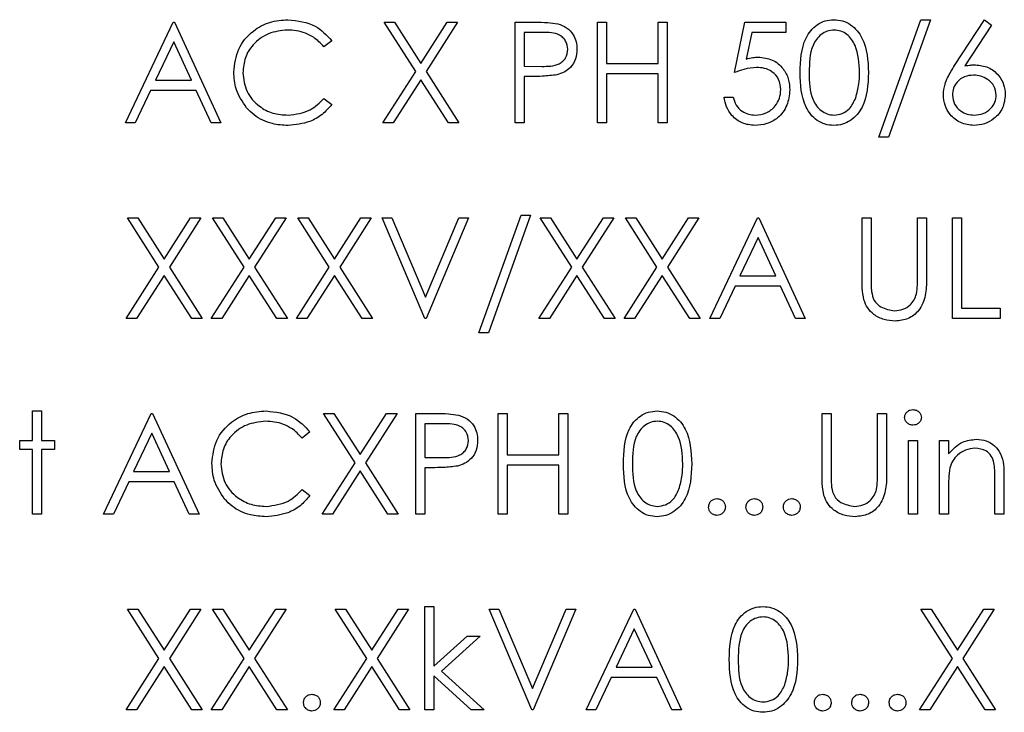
# Paper-space layout 'Blatt3' of a CAD drawing. Header units: millimetres. Extents: x 5 to 418, y 2 to 292.
# Tile 34 of 54: x 114.23 to 118.63, y 183.02 to 186.11. Entities that reach past the tile are written whole.
import ezdxf

# ---------------------------------------------------------------- set-up
doc = ezdxf.new("R2010")
doc.units = ezdxf.units.MM

psp = doc.layouts.new('Blatt3')

# ---------------------------------------------------------------- linework, layer by layer
at = {"color": 7, "linetype": 'Continuous', "lineweight": 25}
for p, q in [((114.7003, 185.652), (114.9138, 186.102)), ((114.9138, 186.102), (114.9195, 186.102)), ((114.9195, 186.102), (115.1272, 185.652)), ((115.857, 186.102), (115.9036, 186.102)), ((115.9982, 185.8815), (115.857, 186.102)), ((115.9036, 186.102), (116.0215, 185.9179)), ((116.0215, 185.9179), (116.1393, 186.102)), ((116.1859, 186.102), (116.0448, 185.8815)), ((116.1393, 186.102), (116.1859, 186.102)), ((116.4426, 185.652), (116.4426, 186.102)), ((116.4426, 186.102), (116.5309, 186.102)), ((116.8119, 186.102), (116.8522, 186.102)), ((116.8119, 185.652), (116.8119, 186.102)), ((116.8522, 186.102), (116.8522, 185.9173)), ((117.083, 185.9173), (117.083, 186.102)), ((117.083, 186.102), (117.1234, 186.102)), ((117.1234, 186.102), (117.1234, 185.652)), ((117.4234, 185.877), (117.4695, 186.102)), ((117.4695, 186.102), (117.6542, 186.102)), ((117.6542, 186.102), (117.6542, 186.0558)), ((118.0695, 185.5885), (118.2578, 186.1135)), ((118.3003, 186.1135), (118.1121, 185.5885)), ((118.2578, 186.1135), (118.3003, 186.1135)), ((118.4083, 185.9081), (118.5426, 186.1135)), ((118.5737, 186.0891), (118.4548, 185.9072)), ((118.5426, 186.1135), (118.5737, 186.0891)), ((116.483, 186.0558), (116.483, 185.9058)), ((116.5653, 186.0558), (116.483, 186.0558)), ((117.5011, 186.0558), (117.4768, 185.9374)), ((117.6542, 186.0558), (117.5011, 186.0558)), ((114.9162, 186.0142), (114.8347, 185.8423)), ((114.9955, 185.8423), (114.9162, 186.0142)), ((115.6234, 186.0194), (115.5881, 185.9923)), ((116.8522, 185.9173), (117.083, 185.9173)), ((115.8513, 185.652), (115.9982, 185.8815)), ((116.0448, 185.8815), (116.1917, 185.652)), ((116.483, 185.9058), (116.5618, 185.9048)), ((117.083, 185.8712), (116.8522, 185.8712)), ((116.8522, 185.8712), (116.8522, 185.652)), ((117.083, 185.652), (117.083, 185.8712)), ((114.8347, 185.8423), (114.9955, 185.8423)), ((116.0215, 185.845), (115.8979, 185.652)), ((116.1451, 185.652), (116.0215, 185.845)), ((116.5152, 185.8596), (116.483, 185.8596)), ((116.483, 185.8596), (116.483, 185.652)), ((114.8128, 185.7962), (114.7444, 185.652)), ((115.0168, 185.7962), (114.8128, 185.7962)), ((115.0833, 185.652), (115.0168, 185.7962)), ((115.5881, 185.7616), (115.6234, 185.7348)), ((117.3772, 185.7673), (117.4176, 185.7673)), ((114.7444, 185.652), (114.7003, 185.652)), ((115.1272, 185.652), (115.0833, 185.652)), ((115.8979, 185.652), (115.8513, 185.652)), ((116.1917, 185.652), (116.1451, 185.652)), ((116.483, 185.652), (116.4426, 185.652)), ((116.8522, 185.652), (116.8119, 185.652)), ((117.1234, 185.652), (117.083, 185.652)), ((118.1121, 185.5885), (118.0695, 185.5885)), ((114.709, 185.227), (114.7556, 185.227)), ((114.8501, 185.0065), (114.709, 185.227)), ((114.7556, 185.227), (114.8734, 185.0429)), ((114.8734, 185.0429), (114.9912, 185.227)), ((115.0378, 185.227), (114.8967, 185.0065)), ((114.9912, 185.227), (115.0378, 185.227)), ((115.2309, 185.0065), (115.0897, 185.227)), ((115.0897, 185.227), (115.1363, 185.227)), ((115.1363, 185.227), (115.2542, 185.0429)), ((115.2542, 185.0429), (115.372, 185.227)), ((115.4186, 185.227), (115.2775, 185.0065)), ((115.372, 185.227), (115.4186, 185.227)), ((115.4705, 185.227), (115.5171, 185.227)), ((115.6117, 185.0065), (115.4705, 185.227)), ((115.5171, 185.227), (115.6349, 185.0429)), ((115.6349, 185.0429), (115.7527, 185.227)), ((115.7994, 185.227), (115.6583, 185.0065)), ((115.7527, 185.227), (115.7994, 185.227)), ((115.8484, 185.227), (115.8917, 185.227)), ((116.0388, 184.777), (115.8484, 185.227)), ((115.8917, 185.227), (116.0417, 184.8723)), ((116.0417, 184.8723), (116.1917, 185.227)), ((116.2349, 185.227), (116.0445, 184.777)), ((116.1917, 185.227), (116.2349, 185.227)), ((116.2811, 184.7135), (116.4693, 185.2385)), ((116.5119, 185.2385), (116.3236, 184.7135)), ((116.4693, 185.2385), (116.5119, 185.2385)), ((116.5551, 185.227), (116.6017, 185.227)), ((116.6963, 185.0065), (116.5551, 185.227)), ((116.6017, 185.227), (116.7195, 185.0429)), ((116.7195, 185.0429), (116.8374, 185.227)), ((116.884, 185.227), (116.7429, 185.0065)), ((116.8374, 185.227), (116.884, 185.227)), ((116.9359, 185.227), (116.9825, 185.227)), ((117.0771, 185.0065), (116.9359, 185.227)), ((116.9825, 185.227), (117.1003, 185.0429)), ((117.1003, 185.0429), (117.2181, 185.227)), ((117.2647, 185.227), (117.1237, 185.0065)), ((117.2181, 185.227), (117.2647, 185.227)), ((117.3138, 184.777), (117.5272, 185.227)), ((117.5272, 185.227), (117.533, 185.227)), ((117.533, 185.227), (117.7407, 184.777)), ((117.9945, 185.227), (118.0349, 185.227)), ((117.9945, 184.9552), (117.9945, 185.227)), ((118.0349, 185.227), (118.0349, 184.9573)), ((118.2426, 184.9573), (118.2426, 185.227)), ((118.2426, 185.227), (118.283, 185.227)), ((118.283, 185.227), (118.283, 184.9552)), ((118.3984, 185.227), (118.4388, 185.227)), ((118.3984, 184.777), (118.3984, 185.227)), ((118.4388, 185.227), (118.4388, 184.8231)), ((117.5297, 185.1392), (117.4482, 184.9673)), ((117.609, 184.9673), (117.5297, 185.1392)), ((114.7032, 184.777), (114.8501, 185.0065)), ((114.8967, 185.0065), (115.0436, 184.777)), ((115.084, 184.777), (115.2309, 185.0065)), ((115.2775, 185.0065), (115.4244, 184.777)), ((115.4647, 184.777), (115.6117, 185.0065)), ((115.6583, 185.0065), (115.8051, 184.777)), ((116.5494, 184.777), (116.6963, 185.0065)), ((116.7429, 185.0065), (116.8897, 184.777)), ((116.9301, 184.777), (117.0771, 185.0065)), ((117.1237, 185.0065), (117.2705, 184.777)), ((114.8734, 184.97), (114.7498, 184.777)), ((114.997, 184.777), (114.8734, 184.97)), ((115.2542, 184.97), (115.1306, 184.777)), ((115.3777, 184.777), (115.2542, 184.97)), ((115.6349, 184.97), (115.5113, 184.777)), ((115.7585, 184.777), (115.6349, 184.97)), ((116.7195, 184.97), (116.596, 184.777)), ((116.8431, 184.777), (116.7195, 184.97)), ((117.1003, 184.97), (116.9767, 184.777)), ((117.2239, 184.777), (117.1003, 184.97)), ((117.4482, 184.9673), (117.609, 184.9673)), ((117.4263, 184.9212), (117.3579, 184.777)), ((117.6303, 184.9212), (117.4263, 184.9212)), ((117.6968, 184.777), (117.6303, 184.9212)), ((118.4388, 184.8231), (118.6119, 184.8231)), ((118.6119, 184.8231), (118.6119, 184.777)), ((114.7498, 184.777), (114.7032, 184.777)), ((115.0436, 184.777), (114.997, 184.777)), ((115.1306, 184.777), (115.084, 184.777)), ((115.4244, 184.777), (115.3777, 184.777)), ((115.5113, 184.777), (115.4647, 184.777)), ((115.8051, 184.777), (115.7585, 184.777)), ((116.0445, 184.777), (116.0388, 184.777)), ((116.596, 184.777), (116.5494, 184.777)), ((116.8897, 184.777), (116.8431, 184.777)), ((116.9767, 184.777), (116.9301, 184.777)), ((117.2705, 184.777), (117.2239, 184.777)), ((117.3579, 184.777), (117.3138, 184.777)), ((117.7407, 184.777), (117.6968, 184.777)), ((118.6119, 184.777), (118.3984, 184.777)), ((116.3236, 184.7135), (116.2811, 184.7135)), ((114.2849, 184.2308), (114.2849, 184.3635)), ((114.2849, 184.3635), (114.3253, 184.3635)), ((114.3253, 184.3635), (114.3253, 184.2308)), ((114.6022, 183.902), (114.8157, 184.352)), ((114.8157, 184.352), (114.8215, 184.352)), ((114.8215, 184.352), (115.0292, 183.902)), ((115.5859, 184.352), (115.6325, 184.352)), ((115.7271, 184.1315), (115.5859, 184.352)), ((115.6325, 184.352), (115.7503, 184.1679)), ((115.7503, 184.1679), (115.8681, 184.352)), ((115.9147, 184.352), (115.7737, 184.1315)), ((115.8681, 184.352), (115.9147, 184.352)), ((115.9984, 184.352), (116.0866, 184.352)), ((115.9984, 183.902), (115.9984, 184.352)), ((116.3676, 183.902), (116.3676, 184.352)), ((116.3676, 184.352), (116.408, 184.352)), ((116.408, 184.352), (116.408, 184.1673)), ((116.6388, 184.1673), (116.6388, 184.352)), ((116.6388, 184.352), (116.6792, 184.352)), ((116.6792, 184.352), (116.6792, 183.902)), ((117.8157, 184.352), (117.8561, 184.352)), ((117.8157, 184.0802), (117.8157, 184.352)), ((117.8561, 184.352), (117.8561, 184.0823)), ((118.0638, 184.0823), (118.0638, 184.352)), ((118.0638, 184.352), (118.1042, 184.352)), ((118.1042, 184.352), (118.1042, 184.0802)), ((116.1211, 184.3058), (116.0388, 184.3058)), ((116.0388, 184.3058), (116.0388, 184.1558)), ((114.8181, 184.2642), (114.7366, 184.0923)), ((114.8975, 184.0923), (114.8181, 184.2642)), ((115.5253, 184.2694), (115.49, 184.2423)), ((114.2272, 184.2308), (114.2849, 184.2308)), ((114.2272, 184.1904), (114.2272, 184.2308)), ((114.3253, 184.2308), (114.383, 184.2308)), ((114.383, 184.2308), (114.383, 184.1904)), ((118.2022, 183.902), (118.2022, 184.2308)), ((118.2022, 184.2308), (118.2426, 184.2308)), ((118.2426, 184.2308), (118.2426, 183.902)), ((118.3407, 183.902), (118.3407, 184.2308)), ((118.3407, 184.2308), (118.3811, 184.2308)), ((118.3811, 184.2308), (118.3811, 184.1715)), ((114.2849, 184.1904), (114.2272, 184.1904)), ((114.2849, 183.902), (114.2849, 184.1904)), ((114.383, 184.1904), (114.3253, 184.1904)), ((114.3253, 184.1904), (114.3253, 183.902)), ((116.0388, 184.1558), (116.1176, 184.1548)), ((116.408, 184.1673), (116.6388, 184.1673)), ((115.5801, 183.902), (115.7271, 184.1315)), ((115.7737, 184.1315), (115.9205, 183.902)), ((116.071, 184.1096), (116.0388, 184.1096)), ((116.0388, 184.1096), (116.0388, 183.902)), ((116.6388, 184.1212), (116.408, 184.1212)), ((116.408, 184.1212), (116.408, 183.902)), ((116.6388, 183.902), (116.6388, 184.1212)), ((114.7366, 184.0923), (114.8975, 184.0923)), ((115.7503, 184.095), (115.6267, 183.902)), ((115.8739, 183.902), (115.7503, 184.095)), ((118.6292, 184.0699), (118.6292, 183.902)), ((114.7147, 184.0462), (114.6463, 183.902)), ((114.9187, 184.0462), (114.7147, 184.0462)), ((114.9853, 183.902), (114.9187, 184.0462)), ((118.3811, 184.0209), (118.3811, 183.902)), ((118.5888, 183.902), (118.5888, 184.0566)), ((115.49, 184.0116), (115.5253, 183.9848)), ((114.3253, 183.902), (114.2849, 183.902)), ((114.6463, 183.902), (114.6022, 183.902)), ((115.0292, 183.902), (114.9853, 183.902)), ((115.6267, 183.902), (115.5801, 183.902)), ((115.9205, 183.902), (115.8739, 183.902)), ((116.0388, 183.902), (115.9984, 183.902)), ((116.408, 183.902), (116.3676, 183.902)), ((116.6792, 183.902), (116.6388, 183.902)), ((118.2426, 183.902), (118.2022, 183.902)), ((118.3811, 183.902), (118.3407, 183.902)), ((118.6292, 183.902), (118.5888, 183.902)), ((116.0388, 183.027), (116.0388, 183.4885)), ((116.0388, 183.4885), (116.0792, 183.4885)), ((116.0792, 183.4885), (116.0792, 183.2217)), ((114.8501, 183.2565), (114.709, 183.477)), ((114.709, 183.477), (114.7556, 183.477)), ((114.7556, 183.477), (114.8734, 183.2929)), ((114.8734, 183.2929), (114.9912, 183.477)), ((115.0378, 183.477), (114.8967, 183.2565)), ((114.9912, 183.477), (115.0378, 183.477)), ((115.2309, 183.2565), (115.0897, 183.477)), ((115.0897, 183.477), (115.1363, 183.477)), ((115.1363, 183.477), (115.2542, 183.2929)), ((115.2542, 183.2929), (115.372, 183.477)), ((115.4186, 183.477), (115.2775, 183.2565)), ((115.372, 183.477), (115.4186, 183.477)), ((115.6378, 183.477), (115.6844, 183.477)), ((115.779, 183.2565), (115.6378, 183.477)), ((115.6844, 183.477), (115.8022, 183.2929)), ((115.8022, 183.2929), (115.9201, 183.477)), ((115.9667, 183.477), (115.8256, 183.2565)), ((115.9201, 183.477), (115.9667, 183.477)), ((116.3272, 183.477), (116.3705, 183.477)), ((116.5176, 183.027), (116.3272, 183.477)), ((116.3705, 183.477), (116.5205, 183.1223)), ((116.5205, 183.1223), (116.6705, 183.477)), ((116.7138, 183.477), (116.5234, 183.027)), ((116.6705, 183.477), (116.7138, 183.477)), ((116.7599, 183.027), (116.9734, 183.477)), ((116.9734, 183.477), (116.9792, 183.477)), ((116.9792, 183.477), (117.1869, 183.027)), ((118.3982, 183.2565), (118.257, 183.477)), ((118.257, 183.477), (118.3036, 183.477)), ((118.3036, 183.477), (118.4215, 183.2929)), ((118.4215, 183.2929), (118.5393, 183.477)), ((118.5859, 183.477), (118.4448, 183.2565)), ((118.5393, 183.477), (118.5859, 183.477)), ((116.9758, 183.3892), (116.8943, 183.2173)), ((117.0552, 183.2173), (116.9758, 183.3892)), ((116.0792, 183.2217), (116.2288, 183.3558)), ((116.2869, 183.3558), (116.1132, 183.2)), ((116.2288, 183.3558), (116.2869, 183.3558)), ((114.7032, 183.027), (114.8501, 183.2565)), ((114.8967, 183.2565), (115.0436, 183.027)), ((115.084, 183.027), (115.2309, 183.2565)), ((115.2775, 183.2565), (115.4244, 183.027)), ((115.632, 183.027), (115.779, 183.2565)), ((115.8256, 183.2565), (115.9724, 183.027)), ((118.2513, 183.027), (118.3982, 183.2565)), ((118.4448, 183.2565), (118.5917, 183.027)), ((114.8734, 183.22), (114.7498, 183.027)), ((114.997, 183.027), (114.8734, 183.22)), ((115.2542, 183.22), (115.1306, 183.027)), ((115.3777, 183.027), (115.2542, 183.22)), ((115.8022, 183.22), (115.6786, 183.027)), ((115.9258, 183.027), (115.8022, 183.22)), ((116.1132, 183.2), (116.3042, 183.027)), ((116.8943, 183.2173), (117.0552, 183.2173)), ((118.4215, 183.22), (118.2979, 183.027)), ((118.5451, 183.027), (118.4215, 183.22)), ((116.2462, 183.027), (116.0792, 183.1785)), ((116.0792, 183.1785), (116.0792, 183.027)), ((116.8724, 183.1712), (116.804, 183.027)), ((117.0764, 183.1712), (116.8724, 183.1712)), ((117.143, 183.027), (117.0764, 183.1712)), ((114.7498, 183.027), (114.7032, 183.027)), ((115.0436, 183.027), (114.997, 183.027)), ((115.1306, 183.027), (115.084, 183.027)), ((115.4244, 183.027), (115.3777, 183.027)), ((115.6786, 183.027), (115.632, 183.027)), ((115.9724, 183.027), (115.9258, 183.027)), ((116.0792, 183.027), (116.0388, 183.027)), ((116.3042, 183.027), (116.2462, 183.027)), ((116.5234, 183.027), (116.5176, 183.027)), ((116.804, 183.027), (116.7599, 183.027)), ((117.1869, 183.027), (117.143, 183.027)), ((118.2979, 183.027), (118.2513, 183.027)), ((118.5917, 183.027), (118.5451, 183.027))]:
    psp.add_line(p, q, dxfattribs=at)
for points, knots in [([(115.1849, 185.8796), (115.189, 185.9148), (115.1973, 185.9854), (115.2638, 186.0626), (115.344, 186.1073), (115.3993, 186.1114), (115.4271, 186.1135)], [0, 0, 0, 0, 0.279512, 0.55908, 0.779374, 1, 1, 1, 1]), ([(115.4271, 186.1135), (115.4703, 186.1087), (115.5475, 186.1002), (115.6002, 186.0441), (115.6234, 186.0194)], [0, 0, 0, 0, 0.559517, 1, 1, 1, 1]), ([(116.5309, 186.102), (116.5501, 186.102), (116.5844, 186.1021), (116.6184, 186.0973), (116.6334, 186.0952)], [0, 0, 0, 0, 0.560314, 1, 1, 1, 1]), ([(116.6334, 186.0952), (116.647, 186.0903), (116.6744, 186.0804), (116.7026, 186.05), (116.7176, 186.0154), (116.7189, 185.9926), (116.7195, 185.9813)], [0, 0, 0, 0, 0.2797054, 0.5593809, 0.7795086, 1, 1, 1, 1]), ([(117.7176, 185.8768), (117.7194, 185.9305), (117.7215, 185.9978), (117.7635, 186.0654), (117.7927, 186.0922), (117.8286, 186.1103), (117.8549, 186.1124), (117.8681, 186.1135)], [0, 0, 0, 0, 0.498702, 0.624177, 0.749467, 0.874745, 1, 1, 1, 1]), ([(117.8681, 186.1135), (117.8813, 186.1124), (117.9078, 186.1103), (117.9561, 186.0868), (118.0169, 186.0118), (118.0208, 185.9308), (118.0234, 185.8768)], [0, 0, 0, 0, 0.1256, 0.251197, 0.500581, 1, 1, 1, 1]), ([(115.4245, 186.0673), (115.3958, 186.0641), (115.3383, 186.0575), (115.2713, 186.0086), (115.2315, 185.9444), (115.2274, 185.8991), (115.2253, 185.8765)], [0, 0, 0, 0, 0.279856, 0.559519, 0.779686, 1, 1, 1, 1]), ([(115.5881, 185.9923), (115.5734, 186.0077), (115.5491, 186.0329), (115.5052, 186.0542), (115.4656, 186.0655), (115.4382, 186.0667), (115.4245, 186.0673)], [0, 0, 0, 0, 0.339327, 0.559466, 0.779727, 1, 1, 1, 1]), ([(116.6792, 185.9811), (116.6771, 185.994), (116.674, 186.0134), (116.6575, 186.0337), (116.6257, 186.0565), (116.5921, 186.0561), (116.5653, 186.0558)], [0, 0, 0, 0, 0.248969, 0.374729, 0.500383, 1, 1, 1, 1]), ([(117.8694, 186.0673), (117.8591, 186.0663), (117.8385, 186.0643), (117.8111, 186.0484), (117.7893, 186.0263), (117.7595, 185.9715), (117.7587, 185.919), (117.758, 185.877)], [0, 0, 0, 0, 0.125139, 0.250418, 0.375519, 0.500847, 1, 1, 1, 1]), ([(117.983, 185.877), (117.9813, 185.9187), (117.9788, 185.9813), (117.9367, 186.0432), (117.9003, 186.0641), (117.8797, 186.0663), (117.8694, 186.0673)], [0, 0, 0, 0, 0.500072, 0.749021, 0.874598, 1, 1, 1, 1]), ([(116.5618, 185.9048), (116.5892, 185.9047), (116.6235, 185.9046), (116.6567, 185.9271), (116.6741, 185.9478), (116.6771, 185.9678), (116.6792, 185.9811)], [0, 0, 0, 0, 0.4997206, 0.6253498, 0.7510825, 1, 1, 1, 1]), ([(116.7195, 185.9813), (116.7185, 185.9664), (116.7163, 185.9368), (116.6938, 185.9007), (116.6631, 185.8774), (116.6409, 185.8705), (116.6298, 185.867)], [0, 0, 0, 0, 0.280099, 0.559324, 0.779458, 1, 1, 1, 1]), ([(117.4768, 185.9374), (117.4866, 185.9401), (117.504, 185.9449), (117.5219, 185.9458), (117.5299, 185.9462)], [0, 0, 0, 0, 0.5600642, 1, 1, 1, 1]), ([(117.5299, 185.9462), (117.5514, 185.9439), (117.5944, 185.9393), (117.6417, 185.8988), (117.668, 185.8496), (117.6703, 185.8159), (117.6715, 185.799)], [0, 0, 0, 0, 0.279688, 0.559025, 0.779292, 1, 1, 1, 1]), ([(118.4548, 185.9072), (118.4635, 185.9086), (118.4789, 185.911), (118.4945, 185.9114), (118.5014, 185.9116)], [0, 0, 0, 0, 0.55991, 1, 1, 1, 1]), ([(118.5014, 185.9116), (118.5211, 185.9093), (118.5606, 185.9048), (118.6044, 185.8687), (118.631, 185.8247), (118.6336, 185.7937), (118.6349, 185.7782)], [0, 0, 0, 0, 0.2796384, 0.5593258, 0.7795267, 1, 1, 1, 1]), ([(115.242, 185.7191), (115.2234, 185.7464), (115.1901, 185.7951), (115.1865, 185.8537), (115.1849, 185.8796)], [0, 0, 0, 0, 0.5590286, 1, 1, 1, 1]), ([(115.2253, 185.8765), (115.2287, 185.8474), (115.2356, 185.7892), (115.292, 185.7264), (115.3588, 185.6914), (115.4045, 185.6882), (115.4273, 185.6866)], [0, 0, 0, 0, 0.279434, 0.558921, 0.779283, 1, 1, 1, 1]), ([(116.6298, 185.867), (116.6085, 185.8644), (116.5704, 185.8596), (116.5321, 185.8596), (116.5152, 185.8596)], [0, 0, 0, 0, 0.559694, 1, 1, 1, 1]), ([(117.5225, 185.9), (117.5035, 185.8981), (117.4694, 185.8945), (117.4375, 185.8823), (117.4234, 185.877)], [0, 0, 0, 0, 0.559416, 1, 1, 1, 1]), ([(117.6311, 185.8007), (117.6294, 185.8163), (117.6261, 185.8474), (117.5958, 185.8812), (117.5591, 185.8979), (117.5347, 185.8993), (117.5225, 185.9)], [0, 0, 0, 0, 0.279539, 0.558617, 0.779047, 1, 1, 1, 1]), ([(117.8681, 185.6404), (117.8549, 185.6415), (117.8287, 185.6436), (117.7809, 185.6672), (117.7218, 185.7428), (117.7193, 185.8232), (117.7176, 185.8768)], [0, 0, 0, 0, 0.125551, 0.25109, 0.50025, 1, 1, 1, 1]), ([(117.758, 185.877), (117.7583, 185.8349), (117.7588, 185.7719), (117.802, 185.7105), (117.8385, 185.6899), (117.8591, 185.6877), (117.8694, 185.6866)], [0, 0, 0, 0, 0.500291, 0.749086, 0.874606, 1, 1, 1, 1]), ([(118.0234, 185.8768), (118.0209, 185.8228), (118.0171, 185.7418), (117.9559, 185.6672), (117.9078, 185.6436), (117.8813, 185.6415), (117.8681, 185.6404)], [0, 0, 0, 0, 0.499407, 0.748743, 0.874372, 1, 1, 1, 1]), ([(117.966, 185.7638), (117.9717, 185.7846), (117.9819, 185.8216), (117.9827, 185.86), (117.983, 185.877)], [0, 0, 0, 0, 0.559599, 1, 1, 1, 1]), ([(118.358, 185.7774), (118.3596, 185.7935), (118.3622, 185.82), (118.3765, 185.8544), (118.3914, 185.8819), (118.4027, 185.8994), (118.4083, 185.9081)], [0, 0, 0, 0, 0.339374, 0.559486, 0.779731, 1, 1, 1, 1]), ([(118.493, 185.8654), (118.4792, 185.8642), (118.4519, 185.8619), (118.4204, 185.8382), (118.4013, 185.808), (118.3994, 185.7865), (118.3984, 185.7758)], [0, 0, 0, 0, 0.280127, 0.559515, 0.779719, 1, 1, 1, 1]), ([(118.5945, 185.7758), (118.5925, 185.7899), (118.5883, 185.8182), (118.5588, 185.8466), (118.5262, 185.8631), (118.504, 185.8646), (118.493, 185.8654)], [0, 0, 0, 0, 0.278754, 0.558605, 0.779147, 1, 1, 1, 1]), ([(117.6715, 185.799), (117.6688, 185.7756), (117.6636, 185.729), (117.6231, 185.6747), (117.5697, 185.6446), (117.5329, 185.6418), (117.5145, 185.6404)], [0, 0, 0, 0, 0.279864, 0.559271, 0.779424, 1, 1, 1, 1]), ([(117.5169, 185.6866), (117.5337, 185.6885), (117.5675, 185.6925), (117.605, 185.7233), (117.6279, 185.7609), (117.63, 185.7874), (117.6311, 185.8007)], [0, 0, 0, 0, 0.279617, 0.5593571, 0.7795592, 1, 1, 1, 1]), ([(118.6349, 185.7782), (118.6326, 185.7576), (118.628, 185.7165), (118.5895, 185.6709), (118.5427, 185.645), (118.5104, 185.6419), (118.4943, 185.6404)], [0, 0, 0, 0, 0.279631, 0.55896, 0.779478, 1, 1, 1, 1]), ([(115.4273, 185.6866), (115.4621, 185.6908), (115.5244, 185.6984), (115.5686, 185.7422), (115.5881, 185.7616)], [0, 0, 0, 0, 0.558772, 1, 1, 1, 1]), ([(115.6234, 185.7348), (115.6095, 185.7189), (115.5818, 185.6871), (115.515, 185.6489), (115.4607, 185.6436), (115.4276, 185.6404)], [0, 0, 0, 0, 0.28041, 0.560795, 1, 1, 1, 1]), ([(117.5145, 185.6404), (117.4952, 185.6424), (117.4567, 185.6463), (117.4131, 185.6808), (117.3861, 185.7228), (117.3802, 185.7525), (117.3772, 185.7673)], [0, 0, 0, 0, 0.279625, 0.559019, 0.77938, 1, 1, 1, 1]), ([(117.4176, 185.7673), (117.4211, 185.7546), (117.4281, 185.7292), (117.4555, 185.7035), (117.4862, 185.6892), (117.5066, 185.6874), (117.5169, 185.6866)], [0, 0, 0, 0, 0.28005, 0.559166, 0.779583, 1, 1, 1, 1]), ([(117.8694, 185.6866), (117.8817, 185.6881), (117.9063, 185.6912), (117.9443, 185.7169), (117.9578, 185.746), (117.966, 185.7638)], [0, 0, 0, 0, 0.280257, 0.560781, 1, 1, 1, 1]), ([(118.4943, 185.6404), (118.4742, 185.6428), (118.4339, 185.6477), (118.3885, 185.6842), (118.3627, 185.7301), (118.3596, 185.7616), (118.358, 185.7774)], [0, 0, 0, 0, 0.27967, 0.559085, 0.779558, 1, 1, 1, 1]), ([(118.3984, 185.7758), (118.4003, 185.762), (118.4042, 185.7343), (118.4323, 185.7058), (118.4639, 185.689), (118.4856, 185.6874), (118.4965, 185.6866)], [0, 0, 0, 0, 0.279059, 0.55882, 0.779303, 1, 1, 1, 1]), ([(118.4965, 185.6866), (118.5103, 185.688), (118.5379, 185.6907), (118.57, 185.7138), (118.5911, 185.7432), (118.5934, 185.765), (118.5945, 185.7758)], [0, 0, 0, 0, 0.280018, 0.559853, 0.779987, 1, 1, 1, 1]), ([(115.4276, 185.6404), (115.4039, 185.6417), (115.3649, 185.6439), (115.3136, 185.6624), (115.2738, 185.686), (115.2526, 185.7081), (115.242, 185.7191)], [0, 0, 0, 0, 0.339838, 0.559927, 0.779959, 1, 1, 1, 1]), ([(118.0026, 184.8603), (117.9997, 184.8779), (117.9945, 184.9093), (117.9945, 184.9412), (117.9945, 184.9552)], [0, 0, 0, 0, 0.559499, 1, 1, 1, 1]), ([(118.0349, 184.9573), (118.0349, 184.9461), (118.0348, 184.9262), (118.0361, 184.9062), (118.0367, 184.8975)], [0, 0, 0, 0, 0.560124, 1, 1, 1, 1]), ([(118.283, 184.9552), (118.2826, 184.9301), (118.2819, 184.8802), (118.2547, 184.8138), (118.2023, 184.7718), (118.1629, 184.7675), (118.1432, 184.7654)], [0, 0, 0, 0, 0.281655, 0.560111, 0.78008, 1, 1, 1, 1]), ([(118.238, 184.8875), (118.2397, 184.9005), (118.2428, 184.9236), (118.2427, 184.947), (118.2426, 184.9573)], [0, 0, 0, 0, 0.559624, 1, 1, 1, 1]), ([(118.0367, 184.8975), (118.0396, 184.8837), (118.0453, 184.8563), (118.0839, 184.8209), (118.1193, 184.8151), (118.1409, 184.8116)], [0, 0, 0, 0, 0.281057, 0.560821, 1, 1, 1, 1]), ([(118.1432, 184.7654), (118.1261, 184.7666), (118.092, 184.7689), (118.0489, 184.7913), (118.0173, 184.8227), (118.0075, 184.8478), (118.0026, 184.8603)], [0, 0, 0, 0, 0.280221, 0.559914, 0.779952, 1, 1, 1, 1]), ([(118.1409, 184.8116), (118.1533, 184.8129), (118.1782, 184.8156), (118.2082, 184.8346), (118.2286, 184.8596), (118.2349, 184.8782), (118.238, 184.8875)], [0, 0, 0, 0, 0.279787, 0.559377, 0.779569, 1, 1, 1, 1]), ([(118.1849, 184.3345), (118.1857, 184.3398), (118.1871, 184.3504), (118.1977, 184.3616), (118.2097, 184.3683), (118.2181, 184.3689), (118.2222, 184.3693)], [0, 0, 0, 0, 0.279289, 0.558897, 0.779452, 1, 1, 1, 1]), ([(118.2222, 184.3693), (118.2276, 184.3687), (118.2383, 184.3676), (118.2506, 184.3585), (118.2586, 184.3471), (118.2595, 184.3387), (118.2599, 184.3345)], [0, 0, 0, 0, 0.2798695, 0.5598663, 0.7799105, 1, 1, 1, 1]), ([(115.0869, 184.1296), (115.091, 184.1648), (115.0992, 184.2354), (115.1658, 184.3126), (115.2459, 184.3573), (115.3013, 184.3614), (115.329, 184.3635)], [0, 0, 0, 0, 0.279512, 0.55908, 0.779374, 1, 1, 1, 1]), ([(115.329, 184.3635), (115.3722, 184.3587), (115.4494, 184.3502), (115.5021, 184.2941), (115.5253, 184.2694)], [0, 0, 0, 0, 0.559517, 1, 1, 1, 1]), ([(116.0866, 184.352), (116.1059, 184.352), (116.1402, 184.3521), (116.1742, 184.3473), (116.1891, 184.3452)], [0, 0, 0, 0, 0.5603137, 1, 1, 1, 1]), ([(116.1891, 184.3452), (116.2028, 184.3403), (116.2302, 184.3304), (116.2584, 184.3), (116.2733, 184.2654), (116.2747, 184.2426), (116.2753, 184.2313)], [0, 0, 0, 0, 0.279705, 0.559381, 0.779509, 1, 1, 1, 1]), ([(116.9272, 184.1268), (116.929, 184.1805), (116.9312, 184.2478), (116.9731, 184.3154), (117.0023, 184.3422), (117.0382, 184.3603), (117.0645, 184.3624), (117.0777, 184.3635)], [0, 0, 0, 0, 0.498702, 0.624177, 0.749467, 0.874745, 1, 1, 1, 1]), ([(117.0777, 184.3635), (117.0909, 184.3624), (117.1174, 184.3603), (117.1657, 184.3368), (117.2265, 184.2618), (117.2304, 184.1808), (117.233, 184.1268)], [0, 0, 0, 0, 0.1256, 0.251197, 0.500581, 1, 1, 1, 1]), ([(118.2222, 184.3), (118.217, 184.3006), (118.2064, 184.3017), (118.1943, 184.3107), (118.1863, 184.322), (118.1854, 184.3303), (118.1849, 184.3345)], [0, 0, 0, 0, 0.279784, 0.559698, 0.779921, 1, 1, 1, 1]), ([(118.2599, 184.3345), (118.2592, 184.3292), (118.2576, 184.3185), (118.2468, 184.3076), (118.2348, 184.3009), (118.2264, 184.3003), (118.2222, 184.3)], [0, 0, 0, 0, 0.27916, 0.558862, 0.779356, 1, 1, 1, 1]), ([(115.3265, 184.3173), (115.2977, 184.3141), (115.2403, 184.3075), (115.1733, 184.2586), (115.1334, 184.1944), (115.1293, 184.1491), (115.1272, 184.1265)], [0, 0, 0, 0, 0.279856, 0.559519, 0.779686, 1, 1, 1, 1]), ([(115.49, 184.2423), (115.4753, 184.2577), (115.4511, 184.2829), (115.4071, 184.3042), (115.3675, 184.3155), (115.3401, 184.3167), (115.3265, 184.3173)], [0, 0, 0, 0, 0.339327, 0.559466, 0.779727, 1, 1, 1, 1]), ([(116.2349, 184.2311), (116.2329, 184.244), (116.2298, 184.2634), (116.2132, 184.2837), (116.1815, 184.3065), (116.1479, 184.3061), (116.1211, 184.3058)], [0, 0, 0, 0, 0.248969, 0.374729, 0.500383, 1, 1, 1, 1]), ([(117.079, 184.3173), (117.0687, 184.3163), (117.0481, 184.3143), (117.0207, 184.2984), (116.9989, 184.2763), (116.9691, 184.2215), (116.9683, 184.169), (116.9676, 184.127)], [0, 0, 0, 0, 0.125139, 0.250418, 0.375519, 0.500847, 1, 1, 1, 1]), ([(117.1926, 184.127), (117.191, 184.1687), (117.1885, 184.2313), (117.1463, 184.2932), (117.1099, 184.3141), (117.0893, 184.3163), (117.079, 184.3173)], [0, 0, 0, 0, 0.500072, 0.749021, 0.874598, 1, 1, 1, 1]), ([(116.1176, 184.1548), (116.145, 184.1547), (116.1793, 184.1546), (116.2125, 184.1771), (116.2298, 184.1978), (116.2329, 184.2178), (116.2349, 184.2311)], [0, 0, 0, 0, 0.499721, 0.62535, 0.751083, 1, 1, 1, 1]), ([(116.2753, 184.2313), (116.2742, 184.2164), (116.2721, 184.1868), (116.2496, 184.1507), (116.2189, 184.1274), (116.1967, 184.1205), (116.1855, 184.117)], [0, 0, 0, 0, 0.280099, 0.559324, 0.779458, 1, 1, 1, 1]), ([(118.3811, 184.1715), (118.4003, 184.1922), (118.4346, 184.2292), (118.4843, 184.2343), (118.5062, 184.2366)], [0, 0, 0, 0, 0.559141, 1, 1, 1, 1]), ([(118.4992, 184.1962), (118.4849, 184.1947), (118.4564, 184.1917), (118.4229, 184.1686), (118.3986, 184.1408), (118.3911, 184.1197), (118.3873, 184.1091)], [0, 0, 0, 0, 0.279553, 0.559373, 0.779703, 1, 1, 1, 1]), ([(118.584, 184.1315), (118.5808, 184.1419), (118.5743, 184.1628), (118.5451, 184.1916), (118.5166, 184.1945), (118.4992, 184.1962)], [0, 0, 0, 0, 0.281192, 0.561331, 1, 1, 1, 1]), ([(118.5062, 184.2366), (118.5209, 184.2353), (118.5504, 184.2327), (118.5891, 184.209), (118.6284, 184.1565), (118.6288, 184.1056), (118.6292, 184.0699)], [0, 0, 0, 0, 0.187021, 0.37389, 0.56061, 1, 1, 1, 1]), ([(115.1439, 183.9691), (115.1253, 183.9964), (115.092, 184.0451), (115.0884, 184.1037), (115.0869, 184.1296)], [0, 0, 0, 0, 0.559029, 1, 1, 1, 1]), ([(115.1272, 184.1265), (115.1307, 184.0974), (115.1375, 184.0392), (115.1939, 183.9764), (115.2608, 183.9414), (115.3064, 183.9382), (115.3293, 183.9366)], [0, 0, 0, 0, 0.279434, 0.558921, 0.779283, 1, 1, 1, 1]), ([(116.1855, 184.117), (116.1642, 184.1144), (116.1262, 184.1096), (116.0878, 184.1096), (116.071, 184.1096)], [0, 0, 0, 0, 0.5596942, 1, 1, 1, 1]), ([(117.0777, 183.8904), (117.0646, 183.8915), (117.0383, 183.8936), (116.9905, 183.9172), (116.9314, 183.9928), (116.9289, 184.0732), (116.9272, 184.1268)], [0, 0, 0, 0, 0.125551, 0.25109, 0.50025, 1, 1, 1, 1]), ([(116.9676, 184.127), (116.968, 184.0849), (116.9684, 184.0219), (117.0117, 183.9605), (117.0482, 183.9399), (117.0687, 183.9377), (117.079, 183.9366)], [0, 0, 0, 0, 0.500291, 0.749086, 0.874606, 1, 1, 1, 1]), ([(117.233, 184.1268), (117.2305, 184.0728), (117.2267, 183.9918), (117.1655, 183.9172), (117.1174, 183.8936), (117.0909, 183.8915), (117.0777, 183.8904)], [0, 0, 0, 0, 0.499407, 0.748743, 0.874372, 1, 1, 1, 1]), ([(117.1756, 184.0138), (117.1813, 184.0346), (117.1916, 184.0716), (117.1923, 184.11), (117.1926, 184.127)], [0, 0, 0, 0, 0.559599, 1, 1, 1, 1]), ([(118.3873, 184.1091), (118.3851, 184.0927), (118.381, 184.0634), (118.3811, 184.0339), (118.3811, 184.0209)], [0, 0, 0, 0, 0.559658, 1, 1, 1, 1]), ([(118.5888, 184.0566), (118.5889, 184.0707), (118.589, 184.0957), (118.5855, 184.1206), (118.584, 184.1315)], [0, 0, 0, 0, 0.560255, 1, 1, 1, 1]), ([(117.8237, 183.9853), (117.8208, 184.0029), (117.8157, 184.0343), (117.8157, 184.0662), (117.8157, 184.0802)], [0, 0, 0, 0, 0.559499, 1, 1, 1, 1]), ([(117.8561, 184.0823), (117.856, 184.0711), (117.856, 184.0512), (117.8573, 184.0312), (117.8579, 184.0225)], [0, 0, 0, 0, 0.560124, 1, 1, 1, 1]), ([(118.1042, 184.0802), (118.1038, 184.0551), (118.103, 184.0052), (118.0759, 183.9388), (118.0235, 183.8968), (117.9841, 183.8925), (117.9643, 183.8904)], [0, 0, 0, 0, 0.281655, 0.560111, 0.78008, 1, 1, 1, 1]), ([(118.0592, 184.0125), (118.0609, 184.0255), (118.0639, 184.0486), (118.0638, 184.072), (118.0638, 184.0823)], [0, 0, 0, 0, 0.559624, 1, 1, 1, 1]), ([(117.8579, 184.0225), (117.8607, 184.0087), (117.8665, 183.9813), (117.905, 183.9459), (117.9404, 183.9401), (117.9621, 183.9366)], [0, 0, 0, 0, 0.281057, 0.560821, 1, 1, 1, 1]), ([(115.3293, 183.9366), (115.364, 183.9408), (115.4263, 183.9484), (115.4705, 183.9922), (115.49, 184.0116)], [0, 0, 0, 0, 0.558772, 1, 1, 1, 1]), ([(115.5253, 183.9848), (115.5114, 183.9689), (115.4837, 183.9371), (115.417, 183.8989), (115.3627, 183.8936), (115.3295, 183.8904)], [0, 0, 0, 0, 0.28041, 0.560795, 1, 1, 1, 1]), ([(117.079, 183.9366), (117.0913, 183.9381), (117.1159, 183.9412), (117.1539, 183.9669), (117.1674, 183.996), (117.1756, 184.0138)], [0, 0, 0, 0, 0.280257, 0.560781, 1, 1, 1, 1]), ([(117.9643, 183.8904), (117.9473, 183.8916), (117.9131, 183.8939), (117.8701, 183.9163), (117.8385, 183.9477), (117.8286, 183.9728), (117.8237, 183.9853)], [0, 0, 0, 0, 0.280221, 0.559914, 0.779952, 1, 1, 1, 1]), ([(117.9621, 183.9366), (117.9745, 183.9379), (117.9993, 183.9406), (118.0293, 183.9596), (118.0498, 183.9846), (118.056, 184.0032), (118.0592, 184.0125)], [0, 0, 0, 0, 0.279787, 0.559377, 0.779569, 1, 1, 1, 1]), ([(115.3295, 183.8904), (115.3058, 183.8917), (115.2668, 183.8939), (115.2155, 183.9124), (115.1758, 183.936), (115.1545, 183.9581), (115.1439, 183.9691)], [0, 0, 0, 0, 0.339838, 0.559927, 0.779959, 1, 1, 1, 1]), ([(117.308, 183.9337), (117.3087, 183.9392), (117.31, 183.9503), (117.3202, 183.9625), (117.3325, 183.97), (117.3412, 183.9708), (117.3455, 183.9712)], [0, 0, 0, 0, 0.279576, 0.559284, 0.779552, 1, 1, 1, 1]), ([(117.3455, 183.8962), (117.34, 183.8969), (117.329, 183.8982), (117.3168, 183.9084), (117.3092, 183.9207), (117.3084, 183.9293), (117.308, 183.9337)], [0, 0, 0, 0, 0.279581, 0.559143, 0.779575, 1, 1, 1, 1]), ([(117.3455, 183.9712), (117.3511, 183.9706), (117.3621, 183.9693), (117.3743, 183.959), (117.382, 183.9468), (117.3827, 183.938), (117.383, 183.9337)], [0, 0, 0, 0, 0.279602, 0.559212, 0.779475, 1, 1, 1, 1]), ([(117.383, 183.9337), (117.3824, 183.9282), (117.381, 183.9171), (117.3708, 183.9049), (117.3585, 183.8974), (117.3498, 183.8966), (117.3455, 183.8962)], [0, 0, 0, 0, 0.279469, 0.559358, 0.779674, 1, 1, 1, 1]), ([(117.4753, 183.9337), (117.476, 183.9392), (117.4773, 183.9503), (117.4875, 183.9625), (117.4998, 183.97), (117.5085, 183.9708), (117.5128, 183.9712)], [0, 0, 0, 0, 0.279576, 0.559284, 0.779552, 1, 1, 1, 1]), ([(117.5128, 183.8962), (117.5073, 183.8969), (117.4963, 183.8982), (117.4841, 183.9084), (117.4765, 183.9207), (117.4757, 183.9293), (117.4753, 183.9337)], [0, 0, 0, 0, 0.279581, 0.559143, 0.779575, 1, 1, 1, 1]), ([(117.5128, 183.9712), (117.5184, 183.9706), (117.5295, 183.9693), (117.5416, 183.959), (117.5493, 183.9468), (117.55, 183.938), (117.5503, 183.9337)], [0, 0, 0, 0, 0.279602, 0.559212, 0.779475, 1, 1, 1, 1]), ([(117.5503, 183.9337), (117.5497, 183.9282), (117.5484, 183.9171), (117.5381, 183.9049), (117.5258, 183.8974), (117.5172, 183.8966), (117.5128, 183.8962)], [0, 0, 0, 0, 0.279469, 0.559358, 0.779674, 1, 1, 1, 1]), ([(117.6426, 183.9337), (117.6433, 183.9392), (117.6446, 183.9503), (117.6548, 183.9625), (117.6671, 183.97), (117.6758, 183.9708), (117.6801, 183.9712)], [0, 0, 0, 0, 0.279576, 0.559284, 0.779552, 1, 1, 1, 1]), ([(117.6801, 183.8962), (117.6746, 183.8969), (117.6636, 183.8982), (117.6514, 183.9084), (117.6438, 183.9207), (117.643, 183.9293), (117.6426, 183.9337)], [0, 0, 0, 0, 0.279581, 0.559143, 0.779575, 1, 1, 1, 1]), ([(117.6801, 183.9712), (117.6857, 183.9706), (117.6968, 183.9693), (117.7089, 183.959), (117.7166, 183.9468), (117.7173, 183.938), (117.7176, 183.9337)], [0, 0, 0, 0, 0.279602, 0.559212, 0.779475, 1, 1, 1, 1]), ([(117.7176, 183.9337), (117.717, 183.9282), (117.7157, 183.9171), (117.7054, 183.9049), (117.6931, 183.8974), (117.6845, 183.8966), (117.6801, 183.8962)], [0, 0, 0, 0, 0.279469, 0.559358, 0.779674, 1, 1, 1, 1]), ([(117.4003, 183.2518), (117.4021, 183.3055), (117.4042, 183.3728), (117.4462, 183.4404), (117.4754, 183.4672), (117.5113, 183.4853), (117.5376, 183.4874), (117.5508, 183.4885)], [0, 0, 0, 0, 0.498702, 0.624177, 0.749467, 0.874745, 1, 1, 1, 1]), ([(117.5508, 183.4885), (117.564, 183.4874), (117.5905, 183.4853), (117.6388, 183.4618), (117.6996, 183.3868), (117.7035, 183.3058), (117.7061, 183.2518)], [0, 0, 0, 0, 0.1256, 0.251197, 0.500581, 1, 1, 1, 1]), ([(117.5521, 183.4423), (117.5418, 183.4413), (117.5212, 183.4393), (117.4938, 183.4234), (117.472, 183.4013), (117.4422, 183.3465), (117.4414, 183.294), (117.4407, 183.252)], [0, 0, 0, 0, 0.125139, 0.250418, 0.375519, 0.500847, 1, 1, 1, 1]), ([(117.6657, 183.252), (117.664, 183.2937), (117.6615, 183.3563), (117.6194, 183.4182), (117.583, 183.4391), (117.5624, 183.4413), (117.5521, 183.4423)], [0, 0, 0, 0, 0.500072, 0.749021, 0.874598, 1, 1, 1, 1]), ([(117.5508, 183.0154), (117.5376, 183.0165), (117.5114, 183.0186), (117.4636, 183.0422), (117.4045, 183.1178), (117.402, 183.1982), (117.4003, 183.2518)], [0, 0, 0, 0, 0.125551, 0.25109, 0.50025, 1, 1, 1, 1]), ([(117.4407, 183.252), (117.441, 183.2099), (117.4415, 183.1469), (117.4847, 183.0855), (117.5212, 183.0649), (117.5418, 183.0627), (117.5521, 183.0616)], [0, 0, 0, 0, 0.500291, 0.749086, 0.874606, 1, 1, 1, 1]), ([(117.7061, 183.2518), (117.7036, 183.1978), (117.6998, 183.1168), (117.6386, 183.0422), (117.5905, 183.0186), (117.564, 183.0165), (117.5508, 183.0154)], [0, 0, 0, 0, 0.499407, 0.748743, 0.874372, 1, 1, 1, 1]), ([(117.6487, 183.1388), (117.6544, 183.1596), (117.6646, 183.1966), (117.6654, 183.235), (117.6657, 183.252)], [0, 0, 0, 0, 0.559599, 1, 1, 1, 1]), ([(117.5521, 183.0616), (117.5644, 183.0631), (117.589, 183.0662), (117.627, 183.0919), (117.6404, 183.121), (117.6487, 183.1388)], [0, 0, 0, 0, 0.280257, 0.560781, 1, 1, 1, 1]), ([(115.4965, 183.0587), (115.4971, 183.0642), (115.4984, 183.0753), (115.5086, 183.0875), (115.5209, 183.095), (115.5296, 183.0958), (115.534, 183.0962)], [0, 0, 0, 0, 0.279576, 0.559284, 0.779552, 1, 1, 1, 1]), ([(115.534, 183.0962), (115.5395, 183.0956), (115.5506, 183.0943), (115.5627, 183.084), (115.5704, 183.0718), (115.5711, 183.063), (115.5715, 183.0587)], [0, 0, 0, 0, 0.279602, 0.559212, 0.779475, 1, 1, 1, 1]), ([(117.7811, 183.0587), (117.7817, 183.0642), (117.7831, 183.0753), (117.7932, 183.0875), (117.8055, 183.095), (117.8142, 183.0958), (117.8186, 183.0962)], [0, 0, 0, 0, 0.2795762, 0.5592837, 0.7795524, 1, 1, 1, 1]), ([(117.8186, 183.0962), (117.8241, 183.0956), (117.8352, 183.0943), (117.8474, 183.084), (117.855, 183.0718), (117.8557, 183.063), (117.8561, 183.0587)], [0, 0, 0, 0, 0.279602, 0.559212, 0.779475, 1, 1, 1, 1]), ([(117.9484, 183.0587), (117.949, 183.0642), (117.9504, 183.0753), (117.9605, 183.0875), (117.9729, 183.095), (117.9815, 183.0958), (117.9859, 183.0962)], [0, 0, 0, 0, 0.279576, 0.559284, 0.779552, 1, 1, 1, 1]), ([(117.9859, 183.0962), (117.9914, 183.0956), (118.0025, 183.0943), (118.0147, 183.084), (118.0224, 183.0718), (118.023, 183.063), (118.0234, 183.0587)], [0, 0, 0, 0, 0.279602, 0.559212, 0.779475, 1, 1, 1, 1]), ([(118.1157, 183.0587), (118.1164, 183.0642), (118.1177, 183.0753), (118.1279, 183.0875), (118.1402, 183.095), (118.1489, 183.0958), (118.1532, 183.0962)], [0, 0, 0, 0, 0.279576, 0.559284, 0.779552, 1, 1, 1, 1]), ([(118.1532, 183.0962), (118.1587, 183.0956), (118.1698, 183.0943), (118.182, 183.084), (118.1897, 183.0718), (118.1904, 183.063), (118.1907, 183.0587)], [0, 0, 0, 0, 0.279602, 0.559212, 0.779475, 1, 1, 1, 1]), ([(115.534, 183.0212), (115.5285, 183.0219), (115.5174, 183.0232), (115.5052, 183.0334), (115.4977, 183.0457), (115.4969, 183.0543), (115.4965, 183.0587)], [0, 0, 0, 0, 0.279581, 0.559143, 0.779575, 1, 1, 1, 1]), ([(115.5715, 183.0587), (115.5708, 183.0532), (115.5695, 183.0421), (115.5593, 183.0299), (115.547, 183.0224), (115.5383, 183.0216), (115.534, 183.0212)], [0, 0, 0, 0, 0.2794691, 0.5593578, 0.7796739, 1, 1, 1, 1]), ([(117.8186, 183.0212), (117.8131, 183.0219), (117.802, 183.0232), (117.7898, 183.0334), (117.7823, 183.0457), (117.7815, 183.0543), (117.7811, 183.0587)], [0, 0, 0, 0, 0.279581, 0.559143, 0.779575, 1, 1, 1, 1]), ([(117.8561, 183.0587), (117.8554, 183.0532), (117.8541, 183.0421), (117.8439, 183.0299), (117.8316, 183.0224), (117.8229, 183.0216), (117.8186, 183.0212)], [0, 0, 0, 0, 0.279469, 0.559358, 0.779674, 1, 1, 1, 1]), ([(117.9859, 183.0212), (117.9804, 183.0219), (117.9693, 183.0232), (117.9571, 183.0334), (117.9496, 183.0457), (117.9488, 183.0543), (117.9484, 183.0587)], [0, 0, 0, 0, 0.279581, 0.559143, 0.779575, 1, 1, 1, 1]), ([(118.0234, 183.0587), (118.0227, 183.0532), (118.0214, 183.0421), (118.0112, 183.0299), (117.9989, 183.0224), (117.9902, 183.0216), (117.9859, 183.0212)], [0, 0, 0, 0, 0.279469, 0.559358, 0.779674, 1, 1, 1, 1]), ([(118.1532, 183.0212), (118.1477, 183.0219), (118.1366, 183.0232), (118.1244, 183.0334), (118.1169, 183.0457), (118.1161, 183.0543), (118.1157, 183.0587)], [0, 0, 0, 0, 0.279581, 0.559143, 0.779575, 1, 1, 1, 1]), ([(118.1907, 183.0587), (118.19, 183.0532), (118.1887, 183.0421), (118.1785, 183.0299), (118.1662, 183.0224), (118.1575, 183.0216), (118.1532, 183.0212)], [0, 0, 0, 0, 0.279469, 0.559358, 0.779674, 1, 1, 1, 1])]:
    psp.add_open_spline(points, degree=3, knots=knots, dxfattribs=at)

doc.saveas('drawing.dxf')
